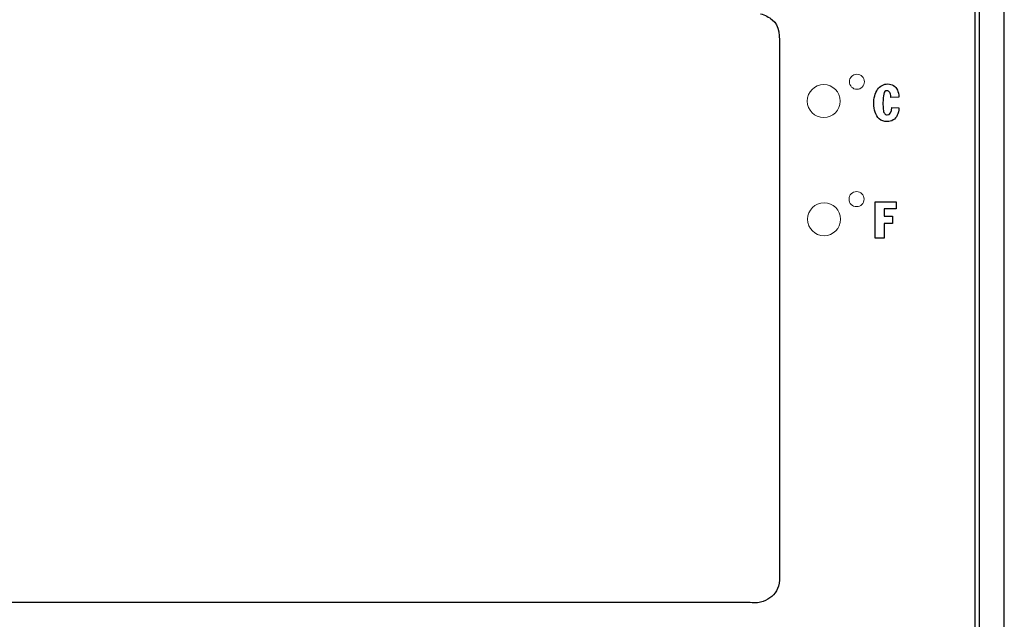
# Model space of a CAD drawing. Header units: inches. Extents: x 539.02 to 548.64, y 512.89 to 521.63.
# Tile 3 of 12: x 540.05 to 541.39, y 515.96 to 516.77. Entities that reach past the tile are written whole.
import ezdxf

# ---------------------------------------------------------------- set-up
doc = ezdxf.new("R2010")
doc.units = ezdxf.units.IN
doc.header["$LTSCALE"] = 8
doc.header["$MEASUREMENT"] = 0
doc.layers.add('layer 1', color=7, linetype='Continuous')

msp = doc.modelspace()

# ---------------------------------------------------------------- linework, layer by layer
at = {"color": 7, "linetype": 'Continuous'}
for p, q in [((541.3864, 515.2455), (541.3864, 516.9773)), ((541.3469, 515.3255), (541.3469, 516.8973))]:
    msp.add_line(p, q, dxfattribs=at)
at = {"layer": 'layer 1', "color": 7}
for points, knots in [([(541.3516, 516.9083), (541.3533, 516.9005), (541.3521, 516.8903), (541.3521, 516.8818), (541.3521, 516.8818), (541.3521, 516.8641), (541.3521, 516.8465), (541.3521, 516.8288), (541.3521, 516.8288), (541.3521, 516.7481), (541.3521, 516.6673), (541.3521, 516.5866), (541.3521, 516.5866), (541.3521, 516.2671), (541.3521, 515.9475), (541.3521, 515.6279), (541.3521, 515.6279), (541.3521, 515.5453), (541.3521, 515.4626), (541.3521, 515.3799), (541.3521, 515.3799), (541.3521, 515.3615), (541.3521, 515.343), (541.3521, 515.3246), (541.3521, 515.3246), (541.3521, 515.3112), (541.3525, 515.2981), (541.3492, 515.288)], [0.21969697, 0.21969697, 0.21969697, 0.21969697, 0.22727273, 0.22727273, 0.22727273, 0.22727273, 0.23484848, 0.23484848, 0.23484848, 0.23484848, 0.24242424, 0.24242424, 0.24242424, 0.24242424, 0.25, 0.25, 0.25, 0.25, 0.25757576, 0.25757576, 0.25757576, 0.25757576, 0.26515152, 0.26515152, 0.26515152, 0.26515152, 0.27272727, 0.27272727, 0.27272727, 0.27272727]), ([(541.0712, 516.7744), (541.0814, 516.7665), (541.0812, 516.7519), (541.0812, 516.7337), (541.0812, 516.7337), (541.0812, 516.7093), (541.0812, 516.6849), (541.0812, 516.6605), (541.0812, 516.6605), (541.0812, 516.5498), (541.0812, 516.4389), (541.0812, 516.3281), (541.0812, 516.3281), (541.0812, 516.2494), (541.0812, 516.1706), (541.0812, 516.0918), (541.0812, 516.0918), (541.0812, 516.0716), (541.0812, 516.0513), (541.0812, 516.0311), (541.0812, 516.0311), (541.0812, 516.0182), (541.0818, 516.0059), (541.0769, 515.9981)], [0.1923077, 0.1923077, 0.1923077, 0.1923077, 0.2307692, 0.2307692, 0.2307692, 0.2307692, 0.2692308, 0.2692308, 0.2692308, 0.2692308, 0.3076923, 0.3076923, 0.3076923, 0.3076923, 0.3461538, 0.3461538, 0.3461538, 0.3461538, 0.3846154, 0.3846154, 0.3846154, 0.3846154, 0.4230769, 0.4230769, 0.4230769, 0.4230769]), ([(541.2204, 516.6851), (541.2227, 516.6864), (541.2253, 516.687), (541.2281, 516.687), (541.2281, 516.687), (541.2312, 516.687), (541.2338, 516.6863), (541.236, 516.6849)], [0.24, 0.24, 0.24, 0.24, 0.28, 0.28, 0.28, 0.28, 0.32, 0.32, 0.32, 0.32]), ([(541.2108, 516.6489), (541.2096, 516.6525), (541.209, 516.6562), (541.209, 516.6599), (541.209, 516.6599), (541.209, 516.6639), (541.2095, 516.6676), (541.2104, 516.6709)], [0.08, 0.08, 0.08, 0.08, 0.12, 0.12, 0.12, 0.12, 0.16, 0.16, 0.16, 0.16]), ([(541.2226, 516.6732), (541.2219, 516.6702), (541.2216, 516.6663), (541.2216, 516.6615), (541.2216, 516.6615), (541.2216, 516.6579), (541.2217, 516.6549), (541.2219, 516.6527)], [0.6, 0.6, 0.6, 0.6, 0.64, 0.64, 0.64, 0.64, 0.68, 0.68, 0.68, 0.68]), ([(541.2309, 516.6756), (541.2299, 516.677), (541.2287, 516.6778), (541.2272, 516.6778), (541.2272, 516.6778), (541.2249, 516.6778), (541.2233, 516.6763), (541.2226, 516.6732)], [0.52, 0.52, 0.52, 0.52, 0.56, 0.56, 0.56, 0.56, 0.6, 0.6, 0.6, 0.6]), ([(541.2236, 516.6472), (541.2244, 516.6458), (541.2257, 516.6451), (541.2275, 516.6451), (541.2275, 516.6451), (541.2314, 516.6451), (541.2335, 516.6485), (541.2337, 516.6551)], [0.72, 0.72, 0.72, 0.72, 0.76, 0.76, 0.76, 0.76, 0.8, 0.8, 0.8, 0.8]), ([(541.0554, 515.9828), (541.0502, 515.9814), (541.0427, 515.9823), (541.0367, 515.9823), (541.0367, 515.9823), (541.0243, 515.9823), (541.0119, 515.9823), (540.9994, 515.9823), (540.9994, 515.9823), (540.9314, 515.9823), (540.8633, 515.9823), (540.7952, 515.9823), (540.7952, 515.9823), (540.5575, 515.9823), (540.3197, 515.9823), (540.082, 515.9823), (540.082, 515.9823), (540.0203, 515.9823), (539.9586, 515.9823), (539.8969, 515.9823), (539.8969, 515.9823), (539.8735, 515.9823), (539.8353, 515.9788), (539.8218, 515.9885)], [0.4615385, 0.4615385, 0.4615385, 0.4615385, 0.5, 0.5, 0.5, 0.5, 0.5384615, 0.5384615, 0.5384615, 0.5384615, 0.5769231, 0.5769231, 0.5769231, 0.5769231, 0.6153846, 0.6153846, 0.6153846, 0.6153846, 0.6538462, 0.6538462, 0.6538462, 0.6538462, 0.6923077, 0.6923077, 0.6923077, 0.6923077])]:
    msp.add_open_spline(points, degree=3, knots=knots, dxfattribs=at)
for points in [[(541.0554, 516.7825), (541.0617, 516.7809), (541.0667, 516.7778), (541.0712, 516.7744)], [(541.2143, 516.6795), (541.216, 516.682), (541.218, 516.6838), (541.2204, 516.6851)], [(541.236, 516.6849), (541.2382, 516.6835), (541.24, 516.6815), (541.2412, 516.6788)], [(541.2104, 516.6709), (541.2113, 516.6743), (541.2126, 516.6771), (541.2143, 516.6795)], [(541.2323, 516.6698), (541.2323, 516.6722), (541.2318, 516.6741), (541.2309, 516.6756)], [(541.2412, 516.6788), (541.2424, 516.6761), (541.2431, 516.6728), (541.2432, 516.669)], [(541.2322, 516.6686), (541.2322, 516.6686), (541.2323, 516.6698), (541.2323, 516.6698)], [(541.2432, 516.669), (541.2432, 516.669), (541.2322, 516.6686), (541.2322, 516.6686)], [(541.2166, 516.6396), (541.2139, 516.6421), (541.2119, 516.6452), (541.2108, 516.6489)], [(541.2219, 516.6527), (541.2221, 516.6504), (541.2227, 516.6486), (541.2236, 516.6472)], [(541.2337, 516.6551), (541.2337, 516.6551), (541.2431, 516.6546), (541.2431, 516.6546)], [(541.2411, 516.6445), (541.2398, 516.6418), (541.2379, 516.6396), (541.2355, 516.6381)], [(541.2431, 516.6539), (541.2431, 516.6504), (541.2424, 516.6473), (541.2411, 516.6445)], [(541.2431, 516.6546), (541.2431, 516.6546), (541.2431, 516.6539), (541.2431, 516.6539)], [(541.2273, 516.6358), (541.2229, 516.6358), (541.2194, 516.637), (541.2166, 516.6396)], [(541.2355, 516.6381), (541.233, 516.6366), (541.2303, 516.6358), (541.2273, 516.6358)], [(541.211, 516.4776), (541.211, 516.4776), (541.211, 516.5269), (541.211, 516.5269)], [(541.211, 516.5269), (541.211, 516.5269), (541.2396, 516.5269), (541.2396, 516.5269)], [(541.2396, 516.5269), (541.2396, 516.5269), (541.2396, 516.5175), (541.2396, 516.5175)], [(541.2396, 516.5175), (541.2396, 516.5175), (541.223, 516.5175), (541.223, 516.5175)], [(541.223, 516.5175), (541.223, 516.5175), (541.223, 516.5073), (541.223, 516.5073)], [(541.223, 516.5073), (541.223, 516.5073), (541.2344, 516.5073), (541.2344, 516.5073)], [(541.2344, 516.4975), (541.2344, 516.4975), (541.223, 516.4975), (541.223, 516.4975)], [(541.223, 516.4975), (541.223, 516.4975), (541.223, 516.4776), (541.223, 516.4776)], [(541.2344, 516.5073), (541.2344, 516.5073), (541.2344, 516.4975), (541.2344, 516.4975)], [(541.223, 516.4776), (541.223, 516.4776), (541.211, 516.4776), (541.211, 516.4776)], [(541.0769, 515.9981), (541.0724, 515.9907), (541.0648, 515.9853), (541.0554, 515.9828)]]:
    msp.add_open_spline(points, degree=3, dxfattribs=at)
at = {"layer": 'layer 1', "color": 7, "lineweight": 5}
for points in [[(541.1964, 516.6901), (541.1964, 516.6844), (541.1918, 516.6798), (541.1862, 516.6798), (541.1862, 516.6798), (541.1805, 516.6798), (541.176, 516.6844), (541.176, 516.6901), (541.176, 516.6901), (541.176, 516.6957), (541.1805, 516.7003), (541.1862, 516.7003), (541.1862, 516.7003), (541.1918, 516.7003), (541.1964, 516.6957), (541.1964, 516.6901)], [(541.1635, 516.6638), (541.1635, 516.6514), (541.1535, 516.6414), (541.1411, 516.6414), (541.1411, 516.6414), (541.1287, 516.6414), (541.1187, 516.6514), (541.1187, 516.6638), (541.1187, 516.6638), (541.1187, 516.6762), (541.1287, 516.6862), (541.1411, 516.6862), (541.1411, 516.6862), (541.1535, 516.6862), (541.1635, 516.6762), (541.1635, 516.6638)], [(541.1959, 516.5305), (541.1959, 516.5249), (541.1913, 516.5203), (541.1857, 516.5203), (541.1857, 516.5203), (541.1801, 516.5203), (541.1755, 516.5249), (541.1755, 516.5305), (541.1755, 516.5305), (541.1755, 516.5362), (541.1801, 516.5407), (541.1857, 516.5407), (541.1857, 516.5407), (541.1913, 516.5407), (541.1959, 516.5362), (541.1959, 516.5305)], [(541.164, 516.5032), (541.164, 516.4908), (541.1539, 516.4807), (541.1416, 516.4807), (541.1416, 516.4807), (541.1292, 516.4807), (541.1191, 516.4908), (541.1191, 516.5032), (541.1191, 516.5032), (541.1191, 516.5155), (541.1292, 516.5256), (541.1416, 516.5256), (541.1416, 516.5256), (541.1539, 516.5256), (541.164, 516.5155), (541.164, 516.5032)]]:
    msp.add_open_spline(points, degree=3, knots=[0, 0, 0, 0, 0.25, 0.25, 0.25, 0.25, 0.5, 0.5, 0.5, 0.5, 0.75, 0.75, 0.75, 0.75, 1, 1, 1, 1], dxfattribs=at)

doc.saveas('drawing.dxf')
